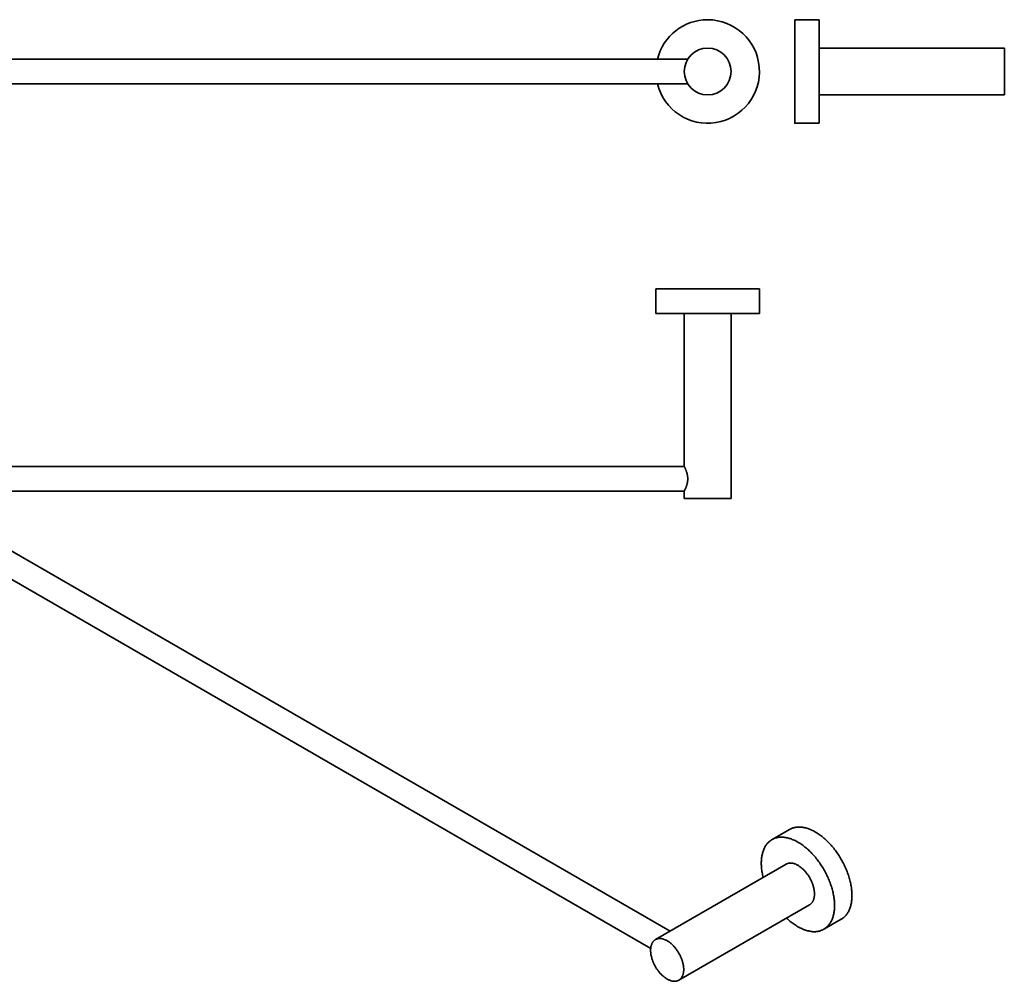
# Model space of a CAD drawing. Header units: millimetres. Extents: x -1345 to 18941, y 12 to 10923.
# Tile 2 of 2: x 8798 to 18941, y 1020 to 10923. Entities that reach past the tile are written whole.
import ezdxf

# ---------------------------------------------------------------- set-up
doc = ezdxf.new("R2010")
doc.units = ezdxf.units.MM

msp = doc.modelspace()

# ---------------------------------------------------------------- linework, layer by layer
at = {"color": 7, "linetype": 'Continuous', "lineweight": 35}
for p, q in [((17035, 10923), (16781, 10923)), ((18941, 10631), (17035, 10631)), ((15679, 10517), (1917, 10517)), ((1917, 10263), (15679, 10263)), ((17035, 10149), (18941, 10149)), ((16781, 9857), (17035, 9857)), ((15351, 8151), (15351, 7897)), ((15885, 8151), (15351, 8151)), ((16418, 8151), (15351, 8151)), ((16418, 8151), (15885, 8151)), ((16418, 7897), (16418, 8151)), ((15351, 7897), (15885, 7897)), ((15643, 7897), (15643, 6323)), ((15885, 7897), (16418, 7897)), ((16126, 5992), (16126, 7897)), ((15497, 1536), (5811, 7127)), ((5684, 6907), (15298, 1357)), ((15643, 6323), (1953, 6323)), ((1953, 6069), (15643, 6069)), ((15643, 6069), (15643, 5992)), ((15643, 5992), (15885, 5992)), ((15885, 5992), (16126, 5992)), ((16727, 2583), (16548, 2480)), ((16694, 2227), (15347, 1449)), ((15588, 1031), (16935, 1809)), ((17081, 1556), (17261, 1660))]:
    msp.add_line(p, q, dxfattribs=at)
at = {"color": 7, "linetype": 'Continuous', "lineweight": 35, "flags": 128}
for points in [[(16994, 2557), (16984, 2563), (16974, 2568), (16964, 2573), (16955, 2577), (16945, 2582), (16935, 2586), (16925, 2589), (16916, 2593), (16906, 2596), (16896, 2599), (16887, 2601), (16878, 2603), (16868, 2605), (16859, 2606), (16850, 2607), (16841, 2608), (16832, 2608), (16823, 2608), (16814, 2608), (16806, 2608), (16797, 2607), (16789, 2605), (16780, 2604), (16772, 2602), (16764, 2600), (16757, 2597), (16749, 2594), (16742, 2591), (16734, 2587), (16727, 2583)], [(17261, 1660), (17261, 1660), (17268, 1664), (17274, 1668), (17281, 1673), (17287, 1678), (17293, 1684), (17299, 1689), (17305, 1695), (17310, 1702), (17316, 1708), (17321, 1715), (17326, 1722), (17330, 1730), (17335, 1737), (17339, 1745), (17343, 1754), (17346, 1762), (17350, 1771), (17353, 1780), (17356, 1789), (17358, 1798), (17361, 1808), (17363, 1818), (17365, 1828), (17367, 1838), (17368, 1849), (17369, 1859), (17370, 1870), (17371, 1881), (17371, 1892), (17371, 1904), (17371, 1915), (17371, 1927), (17370, 1939), (17369, 1950), (17368, 1962), (17367, 1975), (17365, 1987), (17363, 1999), (17361, 2011), (17358, 2024), (17356, 2036), (17353, 2049), (17350, 2062), (17346, 2074), (17343, 2087), (17339, 2100), (17335, 2112), (17330, 2125), (17326, 2138), (17321, 2151), (17316, 2163), (17310, 2176), (17305, 2189), (17299, 2201), (17293, 2214), (17287, 2226), (17281, 2239), (17274, 2251), (17268, 2263), (17261, 2275), (17254, 2288), (17246, 2299), (17239, 2311), (17231, 2323), (17224, 2334), (17216, 2346), (17208, 2357), (17200, 2368), (17191, 2379), (17183, 2390), (17174, 2400), (17165, 2411), (17156, 2421), (17147, 2431), (17138, 2441), (17129, 2450), (17120, 2459), (17111, 2468), (17101, 2477), (17092, 2486), (17082, 2494), (17073, 2502), (17063, 2510), (17053, 2518), (17043, 2525), (17034, 2532), (17024, 2539), (17014, 2545), (17004, 2551), (16994, 2557), (16984, 2563), (16974, 2568), (16964, 2573), (16955, 2577), (16945, 2582), (16935, 2586), (16925, 2589), (16916, 2593), (16906, 2596), (16896, 2599), (16887, 2601), (16878, 2603), (16868, 2605), (16859, 2606), (16850, 2607), (16841, 2608), (16832, 2608), (16823, 2608), (16814, 2608), (16806, 2608), (16797, 2607), (16789, 2605), (16780, 2604), (16772, 2602), (16764, 2600), (16757, 2597), (16749, 2594), (16742, 2591), (16734, 2587), (16727, 2583)], [(17261, 1660), (17261, 1660), (17268, 1664), (17274, 1668), (17281, 1673), (17287, 1678), (17293, 1684), (17299, 1689), (17305, 1695), (17310, 1702), (17316, 1708), (17321, 1715), (17326, 1722), (17330, 1730), (17335, 1737), (17339, 1745), (17343, 1754), (17346, 1762), (17350, 1771), (17353, 1780), (17356, 1789), (17358, 1798), (17361, 1808), (17363, 1818), (17365, 1828), (17367, 1838), (17368, 1849), (17369, 1859), (17370, 1870), (17371, 1881), (17371, 1892), (17371, 1904), (17371, 1915), (17371, 1927), (17370, 1939), (17369, 1950), (17368, 1962), (17367, 1975), (17365, 1987), (17363, 1999), (17361, 2011), (17358, 2024), (17356, 2036), (17353, 2049), (17350, 2062), (17346, 2074), (17343, 2087), (17339, 2100), (17335, 2112), (17330, 2125), (17326, 2138), (17321, 2151), (17316, 2163), (17310, 2176), (17305, 2189), (17299, 2201), (17293, 2214), (17287, 2226), (17281, 2239), (17274, 2251), (17268, 2263), (17261, 2275), (17254, 2288), (17246, 2299), (17239, 2311), (17231, 2323), (17224, 2334), (17216, 2346), (17208, 2357), (17200, 2368), (17191, 2379), (17183, 2390), (17174, 2400), (17165, 2411), (17156, 2421), (17147, 2431), (17138, 2441), (17129, 2450), (17120, 2459), (17111, 2468), (17101, 2477), (17092, 2486), (17082, 2494), (17073, 2502), (17063, 2510), (17053, 2518), (17043, 2525), (17034, 2532), (17024, 2539), (17014, 2545), (17004, 2551), (16994, 2557)], [(16456, 2089), (16456, 2090), (16453, 2103), (16450, 2115), (16448, 2128), (16446, 2140), (16444, 2152), (16442, 2165), (16441, 2177), (16439, 2189), (16438, 2201), (16438, 2212), (16437, 2224), (16437, 2236), (16437, 2247), (16438, 2258), (16438, 2269), (16439, 2280), (16441, 2290), (16442, 2301), (16444, 2311), (16446, 2321), (16448, 2331), (16450, 2341), (16453, 2350), (16456, 2359), (16459, 2368), (16462, 2377), (16466, 2386), (16470, 2394), (16474, 2402), (16478, 2410), (16483, 2417), (16488, 2424), (16493, 2431), (16498, 2438), (16504, 2444), (16509, 2450), (16515, 2456), (16521, 2461), (16528, 2466), (16534, 2471), (16541, 2476), (16548, 2480), (16555, 2484), (16562, 2487), (16570, 2490), (16577, 2493), (16585, 2496), (16593, 2498), (16601, 2500), (16609, 2502), (16617, 2503), (16626, 2504), (16635, 2504), (16643, 2505), (16652, 2505), (16661, 2504), (16670, 2503), (16679, 2502), (16689, 2501), (16698, 2499), (16707, 2497), (16717, 2495), (16726, 2492), (16736, 2489), (16746, 2486), (16755, 2482), (16765, 2478), (16775, 2474), (16785, 2469), (16795, 2464), (16805, 2459), (16814, 2453)], [(16814, 2453), (16824, 2447), (16834, 2441), (16844, 2435), (16854, 2428), (16864, 2421), (16873, 2414), (16883, 2406), (16893, 2399), (16903, 2390), (16912, 2382), (16922, 2374), (16931, 2365), (16940, 2356), (16950, 2346), (16959, 2337), (16968, 2327), (16977, 2317), (16986, 2307), (16994, 2297), (17003, 2286), (17012, 2275), (17020, 2264), (17028, 2253), (17036, 2242), (17044, 2231), (17052, 2219), (17059, 2208), (17067, 2196), (17074, 2184), (17081, 2172), (17088, 2160), (17095, 2147), (17101, 2135), (17108, 2123), (17114, 2110), (17120, 2098), (17125, 2085), (17131, 2072), (17136, 2060), (17141, 2047), (17146, 2034), (17151, 2022), (17155, 2009), (17159, 1996), (17163, 1983), (17167, 1971), (17170, 1958), (17173, 1945), (17176, 1933), (17179, 1920), (17181, 1908), (17183, 1895), (17185, 1883), (17187, 1871), (17188, 1859), (17190, 1847), (17190, 1835), (17191, 1823), (17192, 1812), (17192, 1800), (17192, 1789), (17191, 1778), (17190, 1767), (17190, 1756), (17188, 1745), (17187, 1735), (17185, 1724), (17183, 1714), (17181, 1704), (17179, 1695), (17176, 1685), (17173, 1676), (17170, 1667), (17167, 1658), (17163, 1650), (17159, 1642), (17155, 1634), (17151, 1626), (17146, 1619), (17141, 1611), (17136, 1605), (17131, 1598), (17125, 1592), (17120, 1586), (17114, 1580), (17108, 1574), (17101, 1569), (17095, 1565), (17088, 1560), (17081, 1556), (17074, 1552), (17067, 1548), (17059, 1545), (17052, 1542), (17044, 1540), (17036, 1537), (17028, 1536), (17020, 1534), (17012, 1533), (17003, 1532), (16994, 1531), (16986, 1531), (16977, 1531), (16968, 1531), (16959, 1532), (16950, 1533), (16940, 1535), (16931, 1536), (16922, 1538), (16912, 1541), (16903, 1543), (16893, 1546), (16883, 1550), (16873, 1554), (16864, 1558), (16854, 1562), (16844, 1566), (16834, 1571), (16824, 1577), (16814, 1582), (16805, 1588), (16795, 1594), (16785, 1601), (16775, 1607), (16765, 1614), (16755, 1622), (16746, 1629), (16736, 1637), (16726, 1645), (16717, 1653), (16707, 1662), (16698, 1671), (16697, 1671)], [(16814, 2215), (16810, 2217), (16805, 2220), (16801, 2222), (16796, 2224), (16792, 2226), (16788, 2228), (16783, 2230), (16779, 2231), (16774, 2232), (16770, 2234), (16766, 2235), (16761, 2236), (16757, 2236), (16753, 2237), (16749, 2238), (16745, 2238), (16740, 2238), (16736, 2238), (16732, 2238), (16729, 2238), (16725, 2237), (16721, 2237), (16717, 2236), (16713, 2235), (16710, 2234), (16706, 2233), (16703, 2231), (16700, 2230), (16696, 2228), (16694, 2227)], [(16935, 1809), (16936, 1809), (16939, 1811), (16942, 1813), (16945, 1816), (16948, 1818), (16951, 1820), (16953, 1823), (16956, 1826), (16958, 1829), (16961, 1832), (16963, 1835), (16965, 1838), (16967, 1842), (16969, 1845), (16971, 1849), (16973, 1853), (16974, 1857), (16976, 1861), (16977, 1865), (16979, 1869), (16980, 1873), (16981, 1878), (16982, 1882), (16983, 1887), (16983, 1892), (16984, 1897), (16984, 1902), (16985, 1906), (16985, 1912), (16985, 1917), (16985, 1922), (16985, 1927), (16985, 1932), (16984, 1938), (16984, 1943), (16983, 1949), (16983, 1954), (16982, 1960), (16981, 1966), (16980, 1971), (16979, 1977), (16977, 1983), (16976, 1988), (16974, 1994), (16973, 2000), (16971, 2006), (16969, 2012), (16967, 2017), (16965, 2023), (16963, 2029), (16961, 2035), (16958, 2041), (16956, 2046), (16953, 2052), (16951, 2058), (16948, 2064), (16945, 2069), (16942, 2075), (16939, 2081), (16936, 2086), (16933, 2092), (16929, 2097), (16926, 2102), (16923, 2108), (16919, 2113), (16916, 2118), (16912, 2123), (16908, 2128), (16904, 2133), (16900, 2138), (16897, 2143), (16893, 2148), (16889, 2153), (16884, 2157), (16880, 2162), (16876, 2166), (16872, 2170), (16868, 2174), (16863, 2178), (16859, 2182), (16855, 2186), (16850, 2190), (16846, 2193), (16841, 2197), (16837, 2200), (16832, 2203), (16828, 2206), (16823, 2209), (16819, 2212), (16814, 2215), (16810, 2217), (16805, 2220), (16801, 2222), (16796, 2224), (16792, 2226), (16788, 2228), (16783, 2230), (16779, 2231), (16774, 2232), (16770, 2234), (16766, 2235), (16761, 2236), (16757, 2236), (16753, 2237), (16749, 2238), (16745, 2238), (16740, 2238), (16736, 2238), (16732, 2238), (16729, 2238), (16725, 2237), (16721, 2237), (16717, 2236), (16713, 2235), (16710, 2234), (16706, 2233), (16703, 2231), (16700, 2230), (16696, 2228), (16694, 2227)], [(16935, 1809), (16936, 1809), (16939, 1811), (16942, 1813), (16945, 1816), (16948, 1818), (16951, 1820), (16953, 1823), (16956, 1826), (16958, 1829), (16961, 1832), (16963, 1835), (16965, 1838), (16967, 1842), (16969, 1845), (16971, 1849), (16973, 1853), (16974, 1857), (16976, 1861), (16977, 1865), (16979, 1869), (16980, 1873), (16981, 1878), (16982, 1882), (16983, 1887), (16983, 1892), (16984, 1897), (16984, 1902), (16985, 1906), (16985, 1912), (16985, 1917), (16985, 1922), (16985, 1927), (16985, 1932), (16984, 1938), (16984, 1943), (16983, 1949), (16983, 1954), (16982, 1960), (16981, 1966), (16980, 1971), (16979, 1977), (16977, 1983), (16976, 1988), (16974, 1994), (16973, 2000), (16971, 2006), (16969, 2012), (16967, 2017), (16965, 2023), (16963, 2029), (16961, 2035), (16958, 2041), (16956, 2046), (16953, 2052), (16951, 2058), (16948, 2064), (16945, 2069), (16942, 2075), (16939, 2081), (16936, 2086), (16933, 2092), (16929, 2097), (16926, 2102), (16923, 2108), (16919, 2113), (16916, 2118), (16912, 2123), (16908, 2128), (16904, 2133), (16900, 2138), (16897, 2143), (16893, 2148), (16889, 2153), (16884, 2157), (16880, 2162), (16876, 2166), (16872, 2170), (16868, 2174), (16863, 2178), (16859, 2182), (16855, 2186), (16850, 2190), (16846, 2193), (16841, 2197), (16837, 2200), (16832, 2203), (16828, 2206), (16823, 2209), (16819, 2212), (16814, 2215)], [(15467, 1437), (15472, 1435), (15476, 1432), (15481, 1429), (15485, 1426), (15490, 1422), (15494, 1419), (15499, 1416), (15503, 1412), (15508, 1408), (15512, 1405), (15516, 1401), (15521, 1397), (15525, 1393), (15529, 1388), (15533, 1384), (15537, 1379), (15541, 1375), (15546, 1370), (15549, 1366), (15553, 1361), (15557, 1356), (15561, 1351), (15565, 1346), (15568, 1341), (15572, 1335), (15576, 1330), (15579, 1325), (15582, 1319), (15586, 1314), (15589, 1308), (15592, 1303), (15595, 1297), (15598, 1292), (15601, 1286), (15604, 1280), (15606, 1275), (15609, 1269), (15611, 1263), (15614, 1257), (15616, 1251), (15618, 1246), (15620, 1240), (15622, 1234), (15624, 1228), (15626, 1222), (15627, 1217), (15629, 1211), (15630, 1205), (15632, 1199), (15633, 1194), (15634, 1188), (15635, 1182), (15636, 1177), (15636, 1171), (15637, 1166), (15637, 1160), (15638, 1155), (15638, 1150), (15638, 1144), (15638, 1139), (15638, 1134), (15638, 1129), (15637, 1124), (15637, 1119), (15636, 1114), (15636, 1109), (15635, 1105), (15634, 1100), (15633, 1096), (15632, 1091), (15630, 1087), (15629, 1083), (15627, 1079), (15626, 1075), (15624, 1071), (15622, 1068), (15620, 1064), (15618, 1061), (15616, 1057), (15614, 1054), (15611, 1051), (15609, 1048), (15606, 1045), (15604, 1043), (15601, 1040), (15598, 1038), (15595, 1036), (15592, 1034), (15589, 1032), (15586, 1030), (15582, 1028), (15579, 1027), (15576, 1025), (15572, 1024), (15568, 1023), (15565, 1022), (15561, 1021), (15557, 1021), (15553, 1020), (15549, 1020), (15546, 1020), (15541, 1020), (15537, 1020), (15533, 1020), (15529, 1021), (15525, 1021), (15521, 1022), (15516, 1023), (15512, 1024), (15508, 1025), (15503, 1027), (15499, 1028), (15494, 1030), (15490, 1032), (15485, 1034), (15481, 1036), (15476, 1038), (15472, 1041), (15467, 1043), (15463, 1046), (15458, 1049), (15454, 1052), (15449, 1055), (15445, 1058), (15441, 1061), (15436, 1065), (15432, 1068), (15427, 1072), (15423, 1076), (15419, 1080), (15414, 1084), (15410, 1088), (15406, 1092), (15402, 1096), (15397, 1101), (15393, 1105), (15389, 1110), (15385, 1115), (15381, 1120), (15378, 1124), (15374, 1129), (15370, 1135), (15366, 1140), (15363, 1145), (15359, 1150), (15356, 1155), (15352, 1161), (15349, 1166), (15346, 1172), (15343, 1177), (15340, 1183), (15337, 1189), (15334, 1194), (15331, 1200), (15329, 1206), (15326, 1211), (15324, 1217), (15321, 1223), (15319, 1229), (15317, 1235), (15315, 1240), (15313, 1246), (15311, 1252), (15309, 1258), (15308, 1264), (15306, 1269), (15305, 1275), (15303, 1281), (15302, 1287), (15301, 1292), (15300, 1298), (15299, 1304), (15299, 1309), (15298, 1315), (15298, 1320), (15297, 1325), (15297, 1331), (15297, 1336), (15297, 1341), (15297, 1346), (15297, 1351), (15298, 1356), (15298, 1361), (15299, 1366), (15299, 1371), (15300, 1375), (15301, 1380), (15302, 1384), (15303, 1389), (15305, 1393), (15306, 1397), (15308, 1401), (15309, 1405), (15311, 1409), (15313, 1413), (15315, 1416), (15317, 1420), (15319, 1423), (15321, 1426), (15324, 1429), (15326, 1432), (15329, 1435), (15331, 1437), (15334, 1440), (15337, 1442), (15340, 1445), (15343, 1447), (15346, 1449), (15349, 1450), (15352, 1452), (15356, 1454), (15359, 1455), (15363, 1456), (15366, 1457), (15370, 1458), (15374, 1459), (15378, 1460), (15381, 1460), (15385, 1460), (15389, 1460), (15393, 1460), (15397, 1460), (15402, 1460), (15406, 1459), (15410, 1459), (15414, 1458), (15419, 1457), (15423, 1456), (15427, 1455), (15432, 1453), (15436, 1452), (15441, 1450), (15445, 1448), (15449, 1446), (15454, 1444), (15458, 1442), (15463, 1440), (15467, 1437)]]:
    msp.add_lwpolyline(points, dxfattribs=at)
at = {"color": 7, "linetype": 'Continuous', "lineweight": 35}
msp.add_circle((15885, 10390), 241, dxfattribs=at)
for start, end in [(193.7741, 90), (90, 166.2259)]:
    msp.add_arc((15885, 10390), 533, start, end, dxfattribs=at)
for points, knots in [([(16781, 10923), (16781, 10923), (16781, 10923), (16781, 10922), (16781, 10921), (16781, 10919), (16781, 10917), (16781, 10914), (16781, 10911), (16781, 10907), (16781, 10903), (16781, 10898), (16781, 10892), (16781, 10886), (16781, 10880), (16781, 10873), (16781, 10865), (16781, 10857), (16781, 10849), (16781, 10839), (16781, 10830), (16781, 10820), (16781, 10810), (16781, 10800), (16781, 10789), (16781, 10779), (16781, 10767), (16781, 10755), (16781, 10743), (16781, 10731), (16781, 10718), (16781, 10705), (16781, 10692), (16781, 10678), (16781, 10664), (16781, 10649), (16781, 10634), (16781, 10618), (16781, 10603), (16781, 10587), (16781, 10571), (16781, 10554), (16781, 10538), (16781, 10521), (16781, 10505), (16781, 10488), (16781, 10471), (16781, 10455), (16781, 10439), (16781, 10422), (16781, 10406), (16781, 10395), (16781, 10390)], [0, 0, 0, 0, 0.0196, 0.0392, 0.0588, 0.0784, 0.098, 0.1176, 0.1372, 0.1568, 0.177334, 0.197867, 0.2184, 0.238933, 0.259467, 0.28, 0.300533, 0.321067, 0.3416, 0.362133, 0.382666, 0.4032, 0.42256, 0.44192, 0.46128, 0.48064, 0.5, 0.5196, 0.5392, 0.5588, 0.5784, 0.598, 0.6176, 0.6372, 0.6568, 0.677334, 0.697867, 0.7184, 0.738933, 0.759467, 0.78, 0.800533, 0.821067, 0.8416, 0.862133, 0.882666, 0.9032, 0.92256, 0.94192, 0.96128, 0.98064, 1, 1, 1, 1]), ([(16781, 10923), (16781, 10923), (16781, 10923), (16781, 10922), (16781, 10921), (16781, 10919), (16781, 10917), (16781, 10914), (16781, 10911), (16781, 10907), (16781, 10903), (16781, 10899), (16781, 10894), (16781, 10889), (16781, 10883), (16781, 10876), (16781, 10869), (16781, 10861), (16781, 10853), (16781, 10845), (16781, 10836), (16781, 10827), (16781, 10817), (16781, 10808), (16781, 10798), (16781, 10788), (16781, 10778), (16781, 10767), (16781, 10755), (16781, 10743), (16781, 10730), (16781, 10717), (16781, 10704), (16781, 10690), (16781, 10676), (16781, 10663), (16781, 10649), (16781, 10636), (16781, 10622), (16781, 10608), (16781, 10594), (16781, 10579), (16781, 10563), (16781, 10547), (16781, 10531), (16781, 10515), (16781, 10498), (16781, 10482), (16781, 10467), (16781, 10451), (16781, 10436), (16781, 10421), (16781, 10405), (16781, 10395), (16781, 10390)], [0, 0, 0, 0, 0.02, 0.04, 0.06, 0.08, 0.1, 0.12, 0.14, 0.158333, 0.176666, 0.195, 0.213333, 0.231667, 0.25, 0.27, 0.29, 0.31, 0.33, 0.35, 0.37, 0.39, 0.408333, 0.426666, 0.445, 0.463333, 0.481667, 0.5, 0.52, 0.54, 0.56, 0.58, 0.6, 0.62, 0.64, 0.658333, 0.676666, 0.695, 0.713333, 0.731667, 0.75, 0.77, 0.79, 0.81, 0.83, 0.85, 0.87, 0.89, 0.908333, 0.926666, 0.945, 0.963333, 0.981667, 1, 1, 1, 1]), ([(17035, 10390), (17035, 10396), (17035, 10407), (17035, 10423), (17035, 10440), (17035, 10457), (17035, 10473), (17035, 10490), (17035, 10506), (17035, 10521), (17035, 10536), (17035, 10551), (17035, 10565), (17035, 10580), (17035, 10595), (17035, 10610), (17035, 10625), (17035, 10640), (17035, 10654), (17035, 10669), (17035, 10683), (17035, 10696), (17035, 10709), (17035, 10721), (17035, 10733), (17035, 10745), (17035, 10756), (17035, 10768), (17035, 10779), (17035, 10790), (17035, 10801), (17035, 10812), (17035, 10822), (17035, 10831), (17035, 10840), (17035, 10848), (17035, 10856), (17035, 10863), (17035, 10870), (17035, 10877), (17035, 10883), (17035, 10889), (17035, 10895), (17035, 10900), (17035, 10905), (17035, 10909), (17035, 10912), (17035, 10915), (17035, 10918), (17035, 10920), (17035, 10921), (17035, 10923), (17035, 10923), (17035, 10923), (17035, 10923)], [0, 0, 0, 0, 0.02, 0.04, 0.06, 0.08, 0.1, 0.12, 0.14, 0.158333, 0.176666, 0.195, 0.213333, 0.231667, 0.25, 0.27, 0.29, 0.31, 0.33, 0.35, 0.37, 0.39, 0.408333, 0.426666, 0.445, 0.463333, 0.481667, 0.5, 0.52, 0.54, 0.56, 0.58, 0.6, 0.62, 0.64, 0.658333, 0.676666, 0.695, 0.713333, 0.731667, 0.75, 0.77, 0.79, 0.81, 0.83, 0.85, 0.87, 0.89, 0.908333, 0.926666, 0.945, 0.963333, 0.981667, 1, 1, 1, 1]), ([(18941, 10390), (18941, 10394), (18941, 10401), (18941, 10411), (18941, 10422), (18941, 10432), (18941, 10443), (18941, 10453), (18941, 10463), (18941, 10473), (18941, 10482), (18941, 10492), (18941, 10502), (18941, 10511), (18941, 10520), (18941, 10529), (18941, 10537), (18941, 10545), (18941, 10553), (18941, 10561), (18941, 10568), (18941, 10575), (18941, 10582), (18941, 10588), (18941, 10594), (18941, 10599), (18941, 10604), (18941, 10609), (18941, 10613), (18941, 10617), (18941, 10620), (18941, 10623), (18941, 10626), (18941, 10628), (18941, 10629), (18941, 10630), (18941, 10631), (18941, 10631), (18941, 10631)], [0, 0, 0, 0, 0.028, 0.056, 0.084, 0.112, 0.14, 0.1675, 0.195, 0.2225, 0.25, 0.278, 0.306, 0.334, 0.362, 0.39, 0.4175, 0.445, 0.4725, 0.5, 0.528, 0.556, 0.584, 0.612, 0.64, 0.6675, 0.695, 0.7225, 0.75, 0.778, 0.806, 0.834, 0.862, 0.89, 0.9175, 0.945, 0.9725, 1, 1, 1, 1]), ([(16781, 10390), (16781, 10385), (16781, 10374), (16781, 10357), (16781, 10341), (16781, 10324), (16781, 10308), (16781, 10292), (16781, 10276), (16781, 10260), (16781, 10243), (16781, 10227), (16781, 10211), (16781, 10194), (16781, 10179), (16781, 10163), (16781, 10147), (16781, 10132), (16781, 10117), (16781, 10103), (16781, 10088), (16781, 10075), (16781, 10061), (16781, 10049), (16781, 10036), (16781, 10024), (16781, 10013), (16781, 10001), (16781, 9990), (16781, 9980), (16781, 9969), (16781, 9959), (16781, 9950), (16781, 9941), (16781, 9932), (16781, 9924), (16781, 9915), (16781, 9908), (16781, 9901), (16781, 9894), (16781, 9888), (16781, 9882), (16781, 9877), (16781, 9873), (16781, 9869), (16781, 9866), (16781, 9863), (16781, 9860), (16781, 9859), (16781, 9858), (16781, 9857), (16781, 9857), (16781, 9857)], [0, 0, 0, 0, 0.0196, 0.0392, 0.0588001, 0.0784002, 0.0980002, 0.1176002, 0.1372002, 0.1568002, 0.1773335, 0.1978669, 0.2184002, 0.2389334, 0.2594667, 0.28, 0.3005333, 0.3210666, 0.3415999, 0.3621332, 0.3826665, 0.4031997, 0.4225598, 0.4419199, 0.4612799, 0.48064, 0.5, 0.5196, 0.5392, 0.5588001, 0.5784002, 0.5980002, 0.6176002, 0.6372002, 0.6568002, 0.6773335, 0.6978669, 0.7184002, 0.7389334, 0.7594667, 0.78, 0.8005333, 0.8210666, 0.8415999, 0.8621332, 0.8826665, 0.9031997, 0.9225598, 0.9419199, 0.9612799, 0.98064, 1, 1, 1, 1]), ([(16781, 10390), (16781, 10384), (16781, 10373), (16781, 10357), (16781, 10340), (16781, 10323), (16781, 10307), (16781, 10290), (16781, 10274), (16781, 10259), (16781, 10244), (16781, 10229), (16781, 10215), (16781, 10200), (16781, 10185), (16781, 10170), (16781, 10155), (16781, 10140), (16781, 10126), (16781, 10111), (16781, 10097), (16781, 10084), (16781, 10071), (16781, 10059), (16781, 10047), (16781, 10035), (16781, 10024), (16781, 10012), (16781, 10001), (16781, 9990), (16781, 9979), (16781, 9968), (16781, 9958), (16781, 9949), (16781, 9940), (16781, 9932), (16781, 9924), (16781, 9917), (16781, 9910), (16781, 9903), (16781, 9897), (16781, 9891), (16781, 9885), (16781, 9880), (16781, 9875), (16781, 9871), (16781, 9868), (16781, 9865), (16781, 9862), (16781, 9860), (16781, 9859), (16781, 9857), (16781, 9857), (16781, 9857), (16781, 9857)], [0, 0, 0, 0, 0.02, 0.04, 0.06, 0.08, 0.1, 0.12, 0.14, 0.158333, 0.176666, 0.195, 0.213333, 0.231667, 0.25, 0.27, 0.29, 0.31, 0.33, 0.35, 0.37, 0.39, 0.408333, 0.426666, 0.445, 0.463333, 0.481667, 0.5, 0.52, 0.54, 0.56, 0.58, 0.6, 0.62, 0.64, 0.658333, 0.676666, 0.695, 0.713333, 0.731667, 0.75, 0.77, 0.79, 0.81, 0.83, 0.85, 0.87, 0.89, 0.908333, 0.926666, 0.945, 0.963333, 0.981667, 1, 1, 1, 1]), ([(17035, 9857), (17035, 9857), (17035, 9857), (17035, 9858), (17035, 9859), (17035, 9861), (17035, 9863), (17035, 9866), (17035, 9869), (17035, 9873), (17035, 9877), (17035, 9881), (17035, 9886), (17035, 9891), (17035, 9897), (17035, 9904), (17035, 9911), (17035, 9919), (17035, 9927), (17035, 9935), (17035, 9944), (17035, 9953), (17035, 9963), (17035, 9972), (17035, 9982), (17035, 9992), (17035, 10002), (17035, 10013), (17035, 10025), (17035, 10037), (17035, 10050), (17035, 10063), (17035, 10076), (17035, 10090), (17035, 10104), (17035, 10117), (17035, 10131), (17035, 10144), (17035, 10158), (17035, 10172), (17035, 10186), (17035, 10201), (17035, 10217), (17035, 10233), (17035, 10249), (17035, 10265), (17035, 10282), (17035, 10298), (17035, 10313), (17035, 10329), (17035, 10344), (17035, 10359), (17035, 10375), (17035, 10385), (17035, 10390)], [0, 0, 0, 0, 0.02, 0.04, 0.06, 0.08, 0.1, 0.12, 0.14, 0.158333, 0.176666, 0.195, 0.213333, 0.231667, 0.25, 0.27, 0.29, 0.31, 0.33, 0.35, 0.37, 0.39, 0.408333, 0.426666, 0.445, 0.463333, 0.481667, 0.5, 0.52, 0.54, 0.56, 0.58, 0.6, 0.62, 0.64, 0.658333, 0.676666, 0.695, 0.713333, 0.731667, 0.75, 0.77, 0.79, 0.81, 0.83, 0.85, 0.87, 0.89, 0.908333, 0.926666, 0.945, 0.963333, 0.981667, 1, 1, 1, 1]), ([(18941, 10149), (18941, 10149), (18941, 10149), (18941, 10150), (18941, 10151), (18941, 10152), (18941, 10154), (18941, 10157), (18941, 10160), (18941, 10163), (18941, 10167), (18941, 10171), (18941, 10176), (18941, 10181), (18941, 10187), (18941, 10192), (18941, 10199), (18941, 10205), (18941, 10212), (18941, 10219), (18941, 10227), (18941, 10235), (18941, 10243), (18941, 10252), (18941, 10261), (18941, 10270), (18941, 10279), (18941, 10288), (18941, 10298), (18941, 10308), (18941, 10318), (18941, 10328), (18941, 10338), (18941, 10348), (18941, 10359), (18941, 10369), (18941, 10380), (18941, 10387), (18941, 10390)], [0, 0, 0, 0, 0.028, 0.056, 0.084, 0.112, 0.14, 0.1675, 0.195, 0.2225, 0.25, 0.278, 0.306, 0.334, 0.362, 0.39, 0.4175, 0.445, 0.4725, 0.5, 0.528, 0.556, 0.584, 0.612, 0.64, 0.6675, 0.695, 0.7225, 0.75, 0.778, 0.806, 0.834, 0.862, 0.89, 0.9175, 0.945, 0.9725, 1, 1, 1, 1]), ([(15643, 6069), (15643, 6069), (15643, 6069), (15643, 6069), (15644, 6070), (15644, 6070), (15645, 6071), (15645, 6072), (15646, 6073), (15646, 6075), (15647, 6076), (15648, 6078), (15649, 6080), (15650, 6082), (15651, 6084), (15652, 6087), (15654, 6089), (15655, 6092), (15656, 6095), (15658, 6098), (15659, 6102), (15660, 6105), (15662, 6109), (15663, 6113), (15665, 6117), (15666, 6121), (15668, 6125), (15669, 6130), (15671, 6135), (15672, 6139), (15673, 6145), (15674, 6150), (15676, 6155), (15676, 6161), (15677, 6166), (15678, 6171), (15679, 6176), (15679, 6181), (15679, 6187), (15679, 6192), (15679, 6198), (15679, 6203), (15679, 6208), (15679, 6212), (15678, 6217), (15678, 6222), (15677, 6226), (15676, 6231), (15676, 6235), (15675, 6239), (15674, 6244), (15673, 6248), (15672, 6252), (15671, 6256), (15670, 6260), (15668, 6264), (15667, 6268), (15666, 6272), (15664, 6276), (15663, 6280), (15661, 6284), (15660, 6287), (15658, 6291), (15657, 6294), (15656, 6298), (15654, 6301), (15653, 6304), (15651, 6307), (15650, 6309), (15649, 6312), (15648, 6314), (15647, 6316), (15646, 6318), (15645, 6319), (15644, 6321), (15644, 6322), (15643, 6323), (15643, 6323), (15643, 6323)], [0, 0, 0, 0, 0.012009, 0.024019, 0.036119, 0.04822, 0.060604, 0.072988, 0.085467, 0.097946, 0.109953, 0.121961, 0.134046, 0.146132, 0.158451, 0.17077, 0.183164, 0.195559, 0.208362, 0.221165, 0.234045, 0.246925, 0.260041, 0.273157, 0.286354, 0.299551, 0.313423, 0.327294, 0.341268, 0.355241, 0.369556, 0.38387, 0.398316, 0.412761, 0.425712, 0.438663, 0.451728, 0.464793, 0.47824, 0.491686, 0.505272, 0.518858, 0.530109, 0.541359, 0.552689, 0.564018, 0.575586, 0.587153, 0.598797, 0.610442, 0.62199, 0.633539, 0.645154, 0.656768, 0.668577, 0.680386, 0.692257, 0.704128, 0.717305, 0.730481, 0.74374, 0.756998, 0.770513, 0.784028, 0.797633, 0.811239, 0.825092, 0.838944, 0.852905, 0.866866, 0.88119, 0.895513, 0.909974, 0.924434, 0.943111, 0.961871, 0.980891, 1, 1, 1, 1])]:
    msp.add_open_spline(points, degree=3, knots=knots, dxfattribs=at)

doc.saveas('drawing.dxf')
